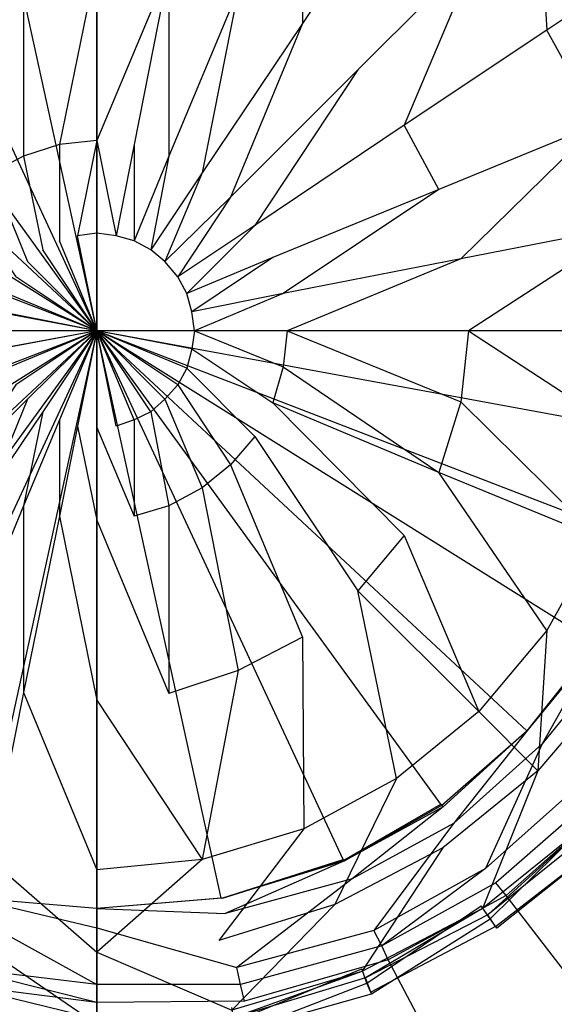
# Model space of a CAD drawing. Extents: x 0 to 1, y -1 to 0.
# Tile 8 of 16: x 0.494 to 0.5356, y -0.5524 to -0.4758. Entities that reach past the tile are written whole.
import ezdxf

# ---------------------------------------------------------------- set-up
doc = ezdxf.new("R2010")
doc.units = 0
doc.layers.add('L0_ABLAUF_INF_0___REPLACEMTFORE', color=7, linetype='CONTINUOUS')
doc.layers.add('L1_WANNE_0_N_6228J5____REPLACEM', color=7, linetype='CONTINUOUS')

msp = doc.modelspace()

# ---------------------------------------------------------------- linework, layer by layer
at = {"layer": 'L0_ABLAUF_INF_0___REPLACEMTFORE', "color": 8}
for points, invisible_edges in [([(0.515989, -0.47615, 0.027162), (0.516089, -0.46135, 0.026207), (0.510989, -0.47355, 0.027162), (0.515989, -0.47615, 0.027162)], 13), ([(0.516089, -0.46135, 0.026207), (0.515989, -0.47615, 0.027162), (0.523289, -0.46515, 0.026207), (0.516089, -0.46135, 0.026207)], 14), ([(0.523289, -0.46515, 0.026207), (0.515989, -0.47615, 0.027162), (0.520289, -0.47975, 0.027162), (0.523289, -0.46515, 0.026207)], 14), ([(0.52969, -0.47035, 0.026313), (0.523289, -0.46515, 0.026207), (0.520289, -0.47975, 0.027162), (0.52969, -0.47035, 0.026313)], 14), ([(0.53499, -0.47665, 0.026313), (0.53429, -0.46575, 0.025676), (0.52969, -0.47035, 0.026313), (0.53499, -0.47665, 0.026313)], 13), ([(0.53429, -0.46575, 0.025676), (0.53499, -0.47665, 0.026313), (0.54039, -0.47305, 0.025676), (0.53429, -0.46575, 0.025676)], 14), ([(0.523889, -0.48405, 0.027162), (0.52969, -0.47035, 0.026313), (0.520289, -0.47975, 0.027162), (0.523889, -0.48405, 0.027162)], 13), ([(0.52969, -0.47035, 0.026313), (0.523889, -0.48405, 0.027162), (0.53499, -0.47665, 0.026313), (0.52969, -0.47035, 0.026313)], 14), ([(0.497089, -0.48555, 0.027798), (0.499989, -0.47135, 0.027162), (0.494289, -0.47185, 0.027162), (0.497089, -0.48555, 0.027798)], 13), ([(0.499989, -0.47135, 0.027162), (0.497089, -0.48555, 0.027798), (0.499989, -0.48525, 0.027798), (0.499989, -0.47135, 0.027162)], 14), ([(0.499989, -0.48525, 0.027798), (0.505589, -0.47185, 0.027162), (0.499989, -0.47135, 0.027162), (0.499989, -0.48525, 0.027798)], 13), ([(0.494289, -0.48645, 0.027798), (0.494289, -0.47185, 0.027162), (0.488989, -0.47355, 0.027162), (0.494289, -0.48645, 0.027798)], 13), ([(0.494289, -0.47185, 0.027162), (0.494289, -0.48645, 0.027798), (0.497089, -0.48555, 0.027798), (0.494289, -0.47185, 0.027162)], 14), ([(0.505589, -0.47185, 0.027162), (0.499989, -0.48525, 0.027798), (0.502889, -0.48555, 0.027798), (0.505589, -0.47185, 0.027162)], 14), ([(0.505589, -0.48645, 0.027798), (0.505589, -0.47185, 0.027162), (0.502889, -0.48555, 0.027798), (0.505589, -0.48645, 0.027798)], 13), ([(0.505589, -0.47185, 0.027162), (0.505589, -0.48645, 0.027798), (0.510989, -0.47355, 0.027162), (0.505589, -0.47185, 0.027162)], 14), ([(0.53899, -0.48395, 0.026313), (0.54039, -0.47305, 0.025676), (0.53499, -0.47665, 0.026313), (0.53899, -0.48395, 0.026313)], 13), ([(0.488989, -0.47355, 0.027162), (0.491789, -0.48775, 0.027798), (0.494289, -0.48645, 0.027798), (0.488989, -0.47355, 0.027162)], 14), ([(0.508189, -0.48775, 0.027798), (0.510989, -0.47355, 0.027162), (0.505589, -0.48645, 0.027798), (0.508189, -0.48775, 0.027798)], 13), ([(0.510989, -0.47355, 0.027162), (0.508189, -0.48775, 0.027798), (0.515989, -0.47615, 0.027162), (0.510989, -0.47355, 0.027162)], 14), ([(0.510389, -0.48965, 0.027798), (0.515989, -0.47615, 0.027162), (0.508189, -0.48775, 0.027798), (0.510389, -0.48965, 0.027798)], 13), ([(0.515989, -0.47615, 0.027162), (0.510389, -0.48965, 0.027798), (0.520289, -0.47975, 0.027162), (0.515989, -0.47615, 0.027162)], 14), ([(0.53499, -0.47665, 0.026313), (0.523889, -0.48405, 0.027162), (0.52659, -0.48905, 0.027268), (0.53499, -0.47665, 0.026313)], 14), ([(0.53899, -0.48395, 0.026313), (0.53499, -0.47665, 0.026313), (0.52659, -0.48905, 0.027268), (0.53899, -0.48395, 0.026313)], 14), ([(0.512289, -0.49185, 0.027798), (0.520289, -0.47975, 0.027162), (0.510389, -0.48965, 0.027798), (0.512289, -0.49185, 0.027798)], 13), ([(0.520289, -0.47975, 0.027162), (0.512289, -0.49185, 0.027798), (0.523889, -0.48405, 0.027162), (0.520289, -0.47975, 0.027162)], 14), ([(0.523889, -0.48405, 0.027162), (0.512289, -0.49185, 0.027798), (0.513689, -0.49435, 0.027798), (0.523889, -0.48405, 0.027162)], 14), ([(0.52659, -0.48905, 0.027268), (0.523889, -0.48405, 0.027162), (0.513689, -0.49435, 0.027798), (0.52659, -0.48905, 0.027268)], 14), ([(0.52829, -0.49445, 0.027268), (0.53899, -0.48395, 0.026313), (0.52659, -0.48905, 0.027268), (0.52829, -0.49445, 0.027268)], 13), ([(0.53899, -0.48395, 0.026313), (0.52829, -0.49445, 0.027268), (0.54149, -0.49185, 0.026313), (0.53899, -0.48395, 0.026313)], 14), ([(0.498489, -0.49265, 0.028011), (0.499989, -0.48525, 0.027798), (0.497089, -0.48555, 0.027798), (0.498489, -0.49265, 0.028011)], 13), ([(0.499989, -0.48525, 0.027798), (0.498489, -0.49265, 0.028011), (0.499989, -0.49245, 0.028011), (0.499989, -0.48525, 0.027798)], 14), ([(0.501489, -0.49265, 0.028011), (0.499989, -0.48525, 0.027798), (0.499989, -0.49245, 0.028011), (0.501489, -0.49265, 0.028011)], 13), ([(0.499989, -0.48525, 0.027798), (0.501489, -0.49265, 0.028011), (0.502889, -0.48555, 0.027798), (0.499989, -0.48525, 0.027798)], 14), ([(0.497089, -0.49305, 0.028011), (0.497089, -0.48555, 0.027798), (0.494289, -0.48645, 0.027798), (0.497089, -0.49305, 0.028011)], 13), ([(0.497089, -0.48555, 0.027798), (0.497089, -0.49305, 0.028011), (0.498489, -0.49265, 0.028011), (0.497089, -0.48555, 0.027798)], 14), ([(0.502889, -0.49305, 0.028011), (0.502889, -0.48555, 0.027798), (0.501489, -0.49265, 0.028011), (0.502889, -0.49305, 0.028011)], 13), ([(0.502889, -0.48555, 0.027798), (0.502889, -0.49305, 0.028011), (0.505589, -0.48645, 0.027798), (0.502889, -0.48555, 0.027798)], 14), ([(0.495789, -0.49375, 0.028011), (0.494289, -0.48645, 0.027798), (0.491789, -0.48775, 0.027798), (0.495789, -0.49375, 0.028011)], 13), ([(0.494289, -0.48645, 0.027798), (0.495789, -0.49375, 0.028011), (0.497089, -0.49305, 0.028011), (0.494289, -0.48645, 0.027798)], 14), ([(0.504189, -0.49375, 0.028011), (0.505589, -0.48645, 0.027798), (0.502889, -0.49305, 0.028011), (0.504189, -0.49375, 0.028011)], 13), ([(0.505589, -0.48645, 0.027798), (0.504189, -0.49375, 0.028011), (0.508189, -0.48775, 0.027798), (0.505589, -0.48645, 0.027798)], 14), ([(0.494589, -0.49465, 0.028011), (0.491789, -0.48775, 0.027798), (0.489489, -0.48965, 0.027798), (0.494589, -0.49465, 0.028011)], 13), ([(0.491789, -0.48775, 0.027798), (0.494589, -0.49465, 0.028011), (0.495789, -0.49375, 0.028011), (0.491789, -0.48775, 0.027798)], 14), ([(0.505289, -0.49465, 0.028011), (0.508189, -0.48775, 0.027798), (0.504189, -0.49375, 0.028011), (0.505289, -0.49465, 0.028011)], 13), ([(0.508189, -0.48775, 0.027798), (0.505289, -0.49465, 0.028011), (0.510389, -0.48965, 0.027798), (0.508189, -0.48775, 0.027798)], 14), ([(0.514489, -0.49715, 0.027798), (0.52659, -0.48905, 0.027268), (0.513689, -0.49435, 0.027798), (0.514489, -0.49715, 0.027798)], 13), ([(0.52659, -0.48905, 0.027268), (0.514489, -0.49715, 0.027798), (0.52829, -0.49445, 0.027268), (0.52659, -0.48905, 0.027268)], 14), ([(0.489489, -0.48965, 0.027798), (0.493689, -0.49585, 0.028011), (0.494589, -0.49465, 0.028011), (0.489489, -0.48965, 0.027798)], 14), ([(0.506289, -0.49585, 0.028011), (0.510389, -0.48965, 0.027798), (0.505289, -0.49465, 0.028011), (0.506289, -0.49585, 0.028011)], 13), ([(0.510389, -0.48965, 0.027798), (0.506289, -0.49585, 0.028011), (0.512289, -0.49185, 0.027798), (0.510389, -0.48965, 0.027798)], 14), ([(0.506989, -0.49715, 0.028011), (0.512289, -0.49185, 0.027798), (0.506289, -0.49585, 0.028011), (0.506989, -0.49715, 0.028011)], 13), ([(0.512289, -0.49185, 0.027798), (0.506989, -0.49715, 0.028011), (0.513689, -0.49435, 0.027798), (0.512289, -0.49185, 0.027798)], 14), ([(0.52889, -0.50005, 0.027268), (0.54149, -0.49185, 0.026313), (0.52829, -0.49445, 0.027268), (0.52889, -0.50005, 0.027268)], 13), ([(0.54149, -0.49185, 0.026313), (0.52889, -0.50005, 0.027268), (0.54229, -0.50005, 0.026313), (0.54149, -0.49185, 0.026313)], 14), ([(0.499989, -0.50005, 0.028011), (0.498489, -0.49265, 0.028011), (0.497089, -0.49305, 0.028011), (0.499989, -0.50005, 0.028011)], 14), ([(0.499989, -0.49245, 0.028011), (0.498489, -0.49265, 0.028011), (0.499989, -0.50005, 0.028011), (0.499989, -0.49245, 0.028011)], 14), ([(0.501489, -0.49265, 0.028011), (0.499989, -0.49245, 0.028011), (0.499989, -0.50005, 0.028011), (0.501489, -0.49265, 0.028011)], 14), ([(0.502889, -0.49305, 0.028011), (0.501489, -0.49265, 0.028011), (0.499989, -0.50005, 0.028011), (0.502889, -0.49305, 0.028011)], 14), ([(0.499989, -0.50005, 0.028011), (0.495789, -0.49375, 0.028011), (0.494589, -0.49465, 0.028011), (0.499989, -0.50005, 0.028011)], 14), ([(0.499989, -0.50005, 0.028011), (0.497089, -0.49305, 0.028011), (0.495789, -0.49375, 0.028011), (0.499989, -0.50005, 0.028011)], 14), ([(0.504189, -0.49375, 0.028011), (0.502889, -0.49305, 0.028011), (0.499989, -0.50005, 0.028011), (0.504189, -0.49375, 0.028011)], 14), ([(0.505289, -0.49465, 0.028011), (0.504189, -0.49375, 0.028011), (0.499989, -0.50005, 0.028011), (0.505289, -0.49465, 0.028011)], 14), ([(0.507389, -0.49855, 0.028011), (0.513689, -0.49435, 0.027798), (0.506989, -0.49715, 0.028011), (0.507389, -0.49855, 0.028011)], 13), ([(0.513689, -0.49435, 0.027798), (0.507389, -0.49855, 0.028011), (0.514489, -0.49715, 0.027798), (0.513689, -0.49435, 0.027798)], 14), ([(0.514789, -0.50005, 0.027798), (0.52829, -0.49445, 0.027268), (0.514489, -0.49715, 0.027798), (0.514789, -0.50005, 0.027798)], 13), ([(0.52829, -0.49445, 0.027268), (0.514789, -0.50005, 0.027798), (0.52889, -0.50005, 0.027268), (0.52829, -0.49445, 0.027268)], 14), ([(0.499989, -0.50005, 0.028011), (0.494589, -0.49465, 0.028011), (0.493689, -0.49585, 0.028011), (0.499989, -0.50005, 0.028011)], 14), ([(0.506289, -0.49585, 0.028011), (0.505289, -0.49465, 0.028011), (0.499989, -0.50005, 0.028011), (0.506289, -0.49585, 0.028011)], 14), ([(0.499989, -0.50005, 0.028011), (0.493689, -0.49585, 0.028011), (0.492989, -0.49715, 0.028011), (0.499989, -0.50005, 0.028011)], 14), ([(0.506989, -0.49715, 0.028011), (0.506289, -0.49585, 0.028011), (0.499989, -0.50005, 0.028011), (0.506989, -0.49715, 0.028011)], 14), ([(0.499989, -0.50005, 0.028011), (0.492989, -0.49715, 0.028011), (0.492489, -0.49855, 0.028011), (0.499989, -0.50005, 0.028011)], 14), ([(0.507389, -0.49855, 0.028011), (0.506989, -0.49715, 0.028011), (0.499989, -0.50005, 0.028011), (0.507389, -0.49855, 0.028011)], 14), ([(0.507589, -0.50005, 0.028011), (0.514489, -0.49715, 0.027798), (0.507389, -0.49855, 0.028011), (0.507589, -0.50005, 0.028011)], 13), ([(0.514489, -0.49715, 0.027798), (0.507589, -0.50005, 0.028011), (0.514789, -0.50005, 0.027798), (0.514489, -0.49715, 0.027798)], 14), ([(0.499989, -0.50005, 0.028011), (0.492489, -0.49855, 0.028011), (0.492389, -0.50005, 0.028011), (0.499989, -0.50005, 0.028011)], 14), ([(0.507589, -0.50005, 0.028011), (0.507389, -0.49855, 0.028011), (0.499989, -0.50005, 0.028011), (0.507589, -0.50005, 0.028011)], 14), ([(0.499989, -0.50005, 0.028011), (0.492389, -0.50005, 0.028011), (0.492489, -0.50145, 0.028011), (0.499989, -0.50005, 0.028011)], 14), ([(0.499989, -0.50005, 0.028011), (0.492489, -0.50145, 0.028011), (0.492989, -0.50295, 0.028011), (0.499989, -0.50005, 0.028011)], 14), ([(0.499989, -0.50005, 0.028011), (0.492989, -0.50295, 0.028011), (0.493689, -0.50425, 0.028011), (0.499989, -0.50005, 0.028011)], 14), ([(0.499989, -0.50005, 0.028011), (0.493689, -0.50425, 0.028011), (0.494589, -0.50535, 0.028011), (0.499989, -0.50005, 0.028011)], 14), ([(0.499989, -0.50005, 0.028011), (0.494589, -0.50535, 0.028011), (0.495789, -0.50635, 0.028011), (0.499989, -0.50005, 0.028011)], 14), ([(0.499989, -0.50005, 0.028011), (0.495789, -0.50635, 0.028011), (0.497089, -0.50695, 0.028011), (0.499989, -0.50005, 0.028011)], 14), ([(0.499989, -0.50005, 0.028011), (0.497089, -0.50695, 0.028011), (0.498489, -0.50745, 0.028011), (0.499989, -0.50005, 0.028011)], 14), ([(0.499989, -0.50005, 0.028011), (0.498489, -0.50745, 0.028011), (0.499989, -0.50755, 0.028011), (0.499989, -0.50005, 0.028011)], 14), ([(0.507589, -0.50005, 0.028011), (0.499989, -0.50005, 0.028011), (0.507389, -0.50145, 0.028011), (0.507589, -0.50005, 0.028011)], 14), ([(0.507389, -0.50145, 0.028011), (0.499989, -0.50005, 0.028011), (0.506989, -0.50295, 0.028011), (0.507389, -0.50145, 0.028011)], 14), ([(0.506989, -0.50295, 0.028011), (0.499989, -0.50005, 0.028011), (0.506289, -0.50425, 0.028011), (0.506989, -0.50295, 0.028011)], 14), ([(0.506289, -0.50425, 0.028011), (0.499989, -0.50005, 0.028011), (0.505289, -0.50535, 0.028011), (0.506289, -0.50425, 0.028011)], 14), ([(0.505289, -0.50535, 0.028011), (0.499989, -0.50005, 0.028011), (0.504189, -0.50635, 0.028011), (0.505289, -0.50535, 0.028011)], 14), ([(0.504189, -0.50635, 0.028011), (0.499989, -0.50005, 0.028011), (0.502889, -0.50695, 0.028011), (0.504189, -0.50635, 0.028011)], 14), ([(0.502889, -0.50695, 0.028011), (0.499989, -0.50005, 0.028011), (0.501489, -0.50745, 0.028011), (0.502889, -0.50695, 0.028011)], 14), ([(0.501489, -0.50745, 0.028011), (0.499989, -0.50005, 0.028011), (0.499989, -0.50755, 0.028011), (0.501489, -0.50745, 0.028011)], 14), ([(0.514489, -0.50285, 0.027798), (0.507589, -0.50005, 0.028011), (0.507389, -0.50145, 0.028011), (0.514489, -0.50285, 0.027798)], 13), ([(0.507589, -0.50005, 0.028011), (0.514489, -0.50285, 0.027798), (0.514789, -0.50005, 0.027798), (0.507589, -0.50005, 0.028011)], 14), ([(0.52829, -0.50555, 0.027268), (0.514789, -0.50005, 0.027798), (0.514489, -0.50285, 0.027798), (0.52829, -0.50555, 0.027268)], 13), ([(0.514789, -0.50005, 0.027798), (0.52829, -0.50555, 0.027268), (0.52889, -0.50005, 0.027268), (0.514789, -0.50005, 0.027798)], 14), ([(0.54149, -0.50825, 0.026313), (0.52889, -0.50005, 0.027268), (0.52829, -0.50555, 0.027268), (0.54149, -0.50825, 0.026313)], 13), ([(0.52889, -0.50005, 0.027268), (0.54149, -0.50825, 0.026313), (0.54229, -0.50005, 0.026313), (0.52889, -0.50005, 0.027268)], 14), ([(0.513689, -0.50565, 0.027798), (0.507389, -0.50145, 0.028011), (0.506989, -0.50295, 0.028011), (0.513689, -0.50565, 0.027798)], 13), ([(0.507389, -0.50145, 0.028011), (0.513689, -0.50565, 0.027798), (0.514489, -0.50285, 0.027798), (0.507389, -0.50145, 0.028011)], 14), ([(0.512289, -0.50825, 0.027798), (0.506989, -0.50295, 0.028011), (0.506289, -0.50425, 0.028011), (0.512289, -0.50825, 0.027798)], 13), ([(0.506989, -0.50295, 0.028011), (0.512289, -0.50825, 0.027798), (0.513689, -0.50565, 0.027798), (0.506989, -0.50295, 0.028011)], 14), ([(0.52659, -0.51105, 0.027268), (0.514489, -0.50285, 0.027798), (0.513689, -0.50565, 0.027798), (0.52659, -0.51105, 0.027268)], 13), ([(0.514489, -0.50285, 0.027798), (0.52659, -0.51105, 0.027268), (0.52829, -0.50555, 0.027268), (0.514489, -0.50285, 0.027798)], 14), ([(0.493689, -0.50425, 0.028011), (0.489489, -0.51045, 0.027798), (0.494589, -0.50535, 0.028011), (0.493689, -0.50425, 0.028011)], 14), ([(0.510389, -0.51045, 0.027798), (0.506289, -0.50425, 0.028011), (0.505289, -0.50535, 0.028011), (0.510389, -0.51045, 0.027798)], 13), ([(0.506289, -0.50425, 0.028011), (0.510389, -0.51045, 0.027798), (0.512289, -0.50825, 0.027798), (0.506289, -0.50425, 0.028011)], 14), ([(0.491789, -0.51225, 0.027798), (0.494589, -0.50535, 0.028011), (0.489489, -0.51045, 0.027798), (0.491789, -0.51225, 0.027798)], 13), ([(0.494589, -0.50535, 0.028011), (0.491789, -0.51225, 0.027798), (0.495789, -0.50635, 0.028011), (0.494589, -0.50535, 0.028011)], 14), ([(0.508189, -0.51225, 0.027798), (0.505289, -0.50535, 0.028011), (0.504189, -0.50635, 0.028011), (0.508189, -0.51225, 0.027798)], 13), ([(0.505289, -0.50535, 0.028011), (0.508189, -0.51225, 0.027798), (0.510389, -0.51045, 0.027798), (0.505289, -0.50535, 0.028011)], 14), ([(0.523889, -0.51595, 0.027162), (0.513689, -0.50565, 0.027798), (0.512289, -0.50825, 0.027798), (0.523889, -0.51595, 0.027162)], 14), ([(0.52659, -0.51105, 0.027268), (0.513689, -0.50565, 0.027798), (0.523889, -0.51595, 0.027162), (0.52659, -0.51105, 0.027268)], 14), ([(0.53899, -0.51615, 0.026313), (0.52829, -0.50555, 0.027268), (0.52659, -0.51105, 0.027268), (0.53899, -0.51615, 0.026313)], 13), ([(0.52829, -0.50555, 0.027268), (0.53899, -0.51615, 0.026313), (0.54149, -0.50825, 0.026313), (0.52829, -0.50555, 0.027268)], 14), ([(0.494289, -0.51365, 0.027798), (0.495789, -0.50635, 0.028011), (0.491789, -0.51225, 0.027798), (0.494289, -0.51365, 0.027798)], 13), ([(0.495789, -0.50635, 0.028011), (0.494289, -0.51365, 0.027798), (0.497089, -0.50695, 0.028011), (0.495789, -0.50635, 0.028011)], 14), ([(0.505589, -0.51365, 0.027798), (0.504189, -0.50635, 0.028011), (0.502889, -0.50695, 0.028011), (0.505589, -0.51365, 0.027798)], 13), ([(0.504189, -0.50635, 0.028011), (0.505589, -0.51365, 0.027798), (0.508189, -0.51225, 0.027798), (0.504189, -0.50635, 0.028011)], 14), ([(0.497089, -0.51445, 0.027798), (0.497089, -0.50695, 0.028011), (0.494289, -0.51365, 0.027798), (0.497089, -0.51445, 0.027798)], 13), ([(0.497089, -0.50695, 0.028011), (0.497089, -0.51445, 0.027798), (0.498489, -0.50745, 0.028011), (0.497089, -0.50695, 0.028011)], 14), ([(0.499989, -0.51475, 0.027798), (0.498489, -0.50745, 0.028011), (0.497089, -0.51445, 0.027798), (0.499989, -0.51475, 0.027798)], 13), ([(0.498489, -0.50745, 0.028011), (0.499989, -0.51475, 0.027798), (0.499989, -0.50755, 0.028011), (0.498489, -0.50745, 0.028011)], 14), ([(0.499989, -0.50755, 0.028011), (0.502889, -0.51445, 0.027798), (0.501489, -0.50745, 0.028011), (0.499989, -0.50755, 0.028011)], 14), ([(0.502889, -0.51445, 0.027798), (0.499989, -0.50755, 0.028011), (0.499989, -0.51475, 0.027798), (0.502889, -0.51445, 0.027798)], 13), ([(0.502889, -0.51445, 0.027798), (0.502889, -0.50695, 0.028011), (0.501489, -0.50745, 0.028011), (0.502889, -0.51445, 0.027798)], 13), ([(0.502889, -0.50695, 0.028011), (0.502889, -0.51445, 0.027798), (0.505589, -0.51365, 0.027798), (0.502889, -0.50695, 0.028011)], 14), ([(0.520289, -0.52025, 0.027162), (0.512289, -0.50825, 0.027798), (0.510389, -0.51045, 0.027798), (0.520289, -0.52025, 0.027162)], 13), ([(0.512289, -0.50825, 0.027798), (0.520289, -0.52025, 0.027162), (0.523889, -0.51595, 0.027162), (0.512289, -0.50825, 0.027798)], 14), ([(0.515989, -0.52385, 0.027162), (0.510389, -0.51045, 0.027798), (0.508189, -0.51225, 0.027798), (0.515989, -0.52385, 0.027162)], 13), ([(0.510389, -0.51045, 0.027798), (0.515989, -0.52385, 0.027162), (0.520289, -0.52025, 0.027162), (0.510389, -0.51045, 0.027798)], 14), ([(0.53499, -0.52335, 0.026313), (0.52659, -0.51105, 0.027268), (0.523889, -0.51595, 0.027162), (0.53499, -0.52335, 0.026313)], 14), ([(0.53899, -0.51615, 0.026313), (0.52659, -0.51105, 0.027268), (0.53499, -0.52335, 0.026313), (0.53899, -0.51615, 0.026313)], 14), ([(0.491789, -0.51225, 0.027798), (0.488989, -0.52645, 0.027162), (0.494289, -0.51365, 0.027798), (0.491789, -0.51225, 0.027798)], 14), ([(0.510989, -0.52645, 0.027162), (0.508189, -0.51225, 0.027798), (0.505589, -0.51365, 0.027798), (0.510989, -0.52645, 0.027162)], 13), ([(0.508189, -0.51225, 0.027798), (0.510989, -0.52645, 0.027162), (0.515989, -0.52385, 0.027162), (0.508189, -0.51225, 0.027798)], 14), ([(0.494289, -0.52815, 0.027162), (0.494289, -0.51365, 0.027798), (0.488989, -0.52645, 0.027162), (0.494289, -0.52815, 0.027162)], 13), ([(0.494289, -0.51365, 0.027798), (0.494289, -0.52815, 0.027162), (0.497089, -0.51445, 0.027798), (0.494289, -0.51365, 0.027798)], 14), ([(0.505589, -0.52825, 0.027162), (0.505589, -0.51365, 0.027798), (0.502889, -0.51445, 0.027798), (0.505589, -0.52825, 0.027162)], 13), ([(0.505589, -0.51365, 0.027798), (0.505589, -0.52825, 0.027162), (0.510989, -0.52645, 0.027162), (0.505589, -0.51365, 0.027798)], 14), ([(0.499989, -0.52875, 0.027162), (0.497089, -0.51445, 0.027798), (0.494289, -0.52815, 0.027162), (0.499989, -0.52875, 0.027162)], 13), ([(0.497089, -0.51445, 0.027798), (0.499989, -0.52875, 0.027162), (0.499989, -0.51475, 0.027798), (0.497089, -0.51445, 0.027798)], 14), ([(0.499989, -0.51475, 0.027798), (0.505589, -0.52825, 0.027162), (0.502889, -0.51445, 0.027798), (0.499989, -0.51475, 0.027798)], 14), ([(0.505589, -0.52825, 0.027162), (0.499989, -0.51475, 0.027798), (0.499989, -0.52875, 0.027162), (0.505589, -0.52825, 0.027162)], 13), ([(0.52969, -0.52965, 0.026313), (0.523889, -0.51595, 0.027162), (0.520289, -0.52025, 0.027162), (0.52969, -0.52965, 0.026313)], 13), ([(0.523889, -0.51595, 0.027162), (0.52969, -0.52965, 0.026313), (0.53499, -0.52335, 0.026313), (0.523889, -0.51595, 0.027162)], 14), ([(0.54049, -0.52695, 0.025676), (0.53899, -0.51615, 0.026313), (0.53499, -0.52335, 0.026313), (0.54049, -0.52695, 0.025676)], 13), ([(0.523289, -0.53485, 0.026207), (0.520289, -0.52025, 0.027162), (0.515989, -0.52385, 0.027162), (0.523289, -0.53485, 0.026207)], 14), ([(0.52969, -0.52965, 0.026313), (0.520289, -0.52025, 0.027162), (0.523289, -0.53485, 0.026207), (0.52969, -0.52965, 0.026313)], 14), ([(0.53429, -0.53425, 0.025676), (0.53499, -0.52335, 0.026313), (0.52969, -0.52965, 0.026313), (0.53429, -0.53425, 0.025676)], 13), ([(0.53499, -0.52335, 0.026313), (0.53429, -0.53425, 0.025676), (0.54049, -0.52695, 0.025676), (0.53499, -0.52335, 0.026313)], 14), ([(0.516089, -0.53875, 0.026207), (0.515989, -0.52385, 0.027162), (0.510989, -0.52645, 0.027162), (0.516089, -0.53875, 0.026207)], 13), ([(0.515989, -0.52385, 0.027162), (0.516089, -0.53875, 0.026207), (0.523289, -0.53485, 0.026207), (0.515989, -0.52385, 0.027162)], 14), ([(0.488989, -0.52645, 0.027162), (0.491689, -0.54115, 0.026207), (0.494289, -0.52815, 0.027162), (0.488989, -0.52645, 0.027162)], 14), ([(0.508189, -0.54115, 0.026207), (0.510989, -0.52645, 0.027162), (0.505589, -0.52825, 0.027162), (0.508189, -0.54115, 0.026207)], 13), ([(0.510989, -0.52645, 0.027162), (0.508189, -0.54115, 0.026207), (0.516089, -0.53875, 0.026207), (0.510989, -0.52645, 0.027162)], 14), ([(0.53829, -0.53825, 0.025146), (0.54049, -0.52695, 0.025676), (0.53429, -0.53425, 0.025676), (0.53829, -0.53825, 0.025146)], 13), ([(0.499989, -0.54195, 0.026207), (0.494289, -0.52815, 0.027162), (0.491689, -0.54115, 0.026207), (0.499989, -0.54195, 0.026207)], 13), ([(0.494289, -0.52815, 0.027162), (0.499989, -0.54195, 0.026207), (0.499989, -0.52875, 0.027162), (0.494289, -0.52815, 0.027162)], 14), ([(0.499989, -0.52875, 0.027162), (0.508189, -0.54115, 0.026207), (0.505589, -0.52825, 0.027162), (0.499989, -0.52875, 0.027162)], 14), ([(0.508189, -0.54115, 0.026207), (0.499989, -0.52875, 0.027162), (0.499989, -0.54195, 0.026207), (0.508189, -0.54115, 0.026207)], 13), ([(0.52969, -0.52965, 0.026313), (0.523289, -0.53485, 0.026207), (0.52689, -0.54025, 0.025676), (0.52969, -0.52965, 0.026313)], 14), ([(0.53429, -0.53425, 0.025676), (0.52969, -0.52965, 0.026313), (0.52689, -0.54025, 0.025676), (0.53429, -0.53425, 0.025676)], 14), ([(0.52999, -0.54495, 0.025146), (0.53429, -0.53425, 0.025676), (0.52689, -0.54025, 0.025676), (0.52999, -0.54495, 0.025146)], 13), ([(0.53429, -0.53425, 0.025676), (0.52999, -0.54495, 0.025146), (0.53829, -0.53825, 0.025146), (0.53429, -0.53425, 0.025676)], 14), ([(0.518489, -0.54465, 0.025676), (0.523289, -0.53485, 0.026207), (0.516089, -0.53875, 0.026207), (0.518489, -0.54465, 0.025676)], 13), ([(0.523289, -0.53485, 0.026207), (0.518489, -0.54465, 0.025676), (0.52689, -0.54025, 0.025676), (0.523289, -0.53485, 0.026207)], 14), ([(0.509489, -0.54745, 0.025676), (0.516089, -0.53875, 0.026207), (0.508189, -0.54115, 0.026207), (0.509489, -0.54745, 0.025676)], 13), ([(0.516089, -0.53875, 0.026207), (0.509489, -0.54745, 0.025676), (0.518489, -0.54465, 0.025676), (0.516089, -0.53875, 0.026207)], 14), ([(0.53819, -0.53825, 0.021963), (0.53059, -0.54575, 0.021751), (0.52989, -0.54475, 0.021963), (0.53819, -0.53825, 0.021963)], 13), ([(0.53039, -0.54545, 0.02504), (0.53829, -0.53825, 0.025146), (0.52999, -0.54495, 0.025146), (0.53039, -0.54545, 0.02504)], 13), ([(0.53829, -0.53825, 0.025146), (0.53039, -0.54545, 0.02504), (0.53869, -0.53875, 0.02504), (0.53829, -0.53825, 0.025146)], 14), ([(0.53869, -0.53875, 0.02504), (0.53039, -0.54545, 0.02504), (0.53099, -0.54635, 0.024191), (0.53869, -0.53875, 0.02504)], 14), ([(0.53059, -0.54575, 0.021751), (0.53819, -0.53825, 0.021963), (0.53899, -0.53905, 0.021751), (0.53059, -0.54575, 0.021751)], 14), ([(0.53949, -0.53955, 0.024297), (0.53869, -0.53875, 0.02504), (0.53099, -0.54635, 0.024191), (0.53949, -0.53955, 0.024297)], 14), ([(0.531088, -0.546495, 0.02297), (0.53059, -0.54575, 0.021751), (0.53899, -0.53905, 0.021751), (0.531088, -0.546495, 0.02297)], 14), ([(0.53099, -0.54635, 0.024191), (0.53962, -0.53968, 0.023024), (0.53949, -0.53955, 0.024297), (0.53099, -0.54635, 0.024191)], 14), ([(0.53962, -0.53968, 0.023024), (0.53099, -0.54635, 0.024191), (0.531088, -0.546495, 0.02297), (0.53962, -0.53968, 0.023024)], 13), ([(0.53962, -0.53968, 0.023024), (0.531088, -0.546495, 0.02297), (0.53899, -0.53905, 0.021751), (0.53962, -0.53968, 0.023024)], 14), ([(0.520589, -0.54985, 0.025146), (0.52689, -0.54025, 0.025676), (0.518489, -0.54465, 0.025676), (0.520589, -0.54985, 0.025146)], 13), ([(0.52689, -0.54025, 0.025676), (0.520589, -0.54985, 0.025146), (0.52999, -0.54495, 0.025146), (0.52689, -0.54025, 0.025676)], 14), ([(0.499989, -0.54835, 0.025676), (0.491689, -0.54115, 0.026207), (0.490489, -0.54745, 0.025676), (0.499989, -0.54835, 0.025676)], 13), ([(0.491689, -0.54115, 0.026207), (0.499989, -0.54835, 0.025676), (0.499989, -0.54195, 0.026207), (0.491689, -0.54115, 0.026207)], 14), ([(0.499989, -0.54835, 0.025676), (0.508189, -0.54115, 0.026207), (0.499989, -0.54195, 0.026207), (0.499989, -0.54835, 0.025676)], 13), ([(0.508189, -0.54115, 0.026207), (0.499989, -0.54835, 0.025676), (0.509489, -0.54745, 0.025676), (0.508189, -0.54115, 0.026207)], 14), ([(0.510489, -0.55285, 0.025146), (0.518489, -0.54465, 0.025676), (0.509489, -0.54745, 0.025676), (0.510489, -0.55285, 0.025146)], 13), ([(0.518489, -0.54465, 0.025676), (0.510489, -0.55285, 0.025146), (0.520589, -0.54985, 0.025146), (0.518489, -0.54465, 0.025676)], 14), ([(0.52989, -0.54475, 0.021963), (0.520989, -0.55075, 0.021751), (0.520589, -0.54965, 0.021963), (0.52989, -0.54475, 0.021963)], 13), ([(0.520889, -0.55035, 0.02504), (0.52999, -0.54495, 0.025146), (0.520589, -0.54985, 0.025146), (0.520889, -0.55035, 0.02504)], 13), ([(0.52999, -0.54495, 0.025146), (0.520889, -0.55035, 0.02504), (0.53039, -0.54545, 0.02504), (0.52999, -0.54495, 0.025146)], 14), ([(0.520989, -0.55075, 0.021751), (0.52989, -0.54475, 0.021963), (0.53059, -0.54575, 0.021751), (0.520989, -0.55075, 0.021751)], 14), ([(0.53039, -0.54545, 0.02504), (0.520889, -0.55035, 0.02504), (0.521289, -0.55145, 0.024191), (0.53039, -0.54545, 0.02504)], 14), ([(0.53059, -0.54575, 0.021751), (0.521344, -0.551594, 0.02297), (0.520989, -0.55075, 0.021751), (0.53059, -0.54575, 0.021751)], 13), ([(0.53099, -0.54635, 0.024191), (0.53039, -0.54545, 0.02504), (0.521289, -0.55145, 0.024191), (0.53099, -0.54635, 0.024191)], 14), ([(0.521344, -0.551594, 0.02297), (0.53059, -0.54575, 0.021751), (0.531088, -0.546495, 0.02297), (0.521344, -0.551594, 0.02297)], 14), ([(0.53099, -0.54635, 0.024191), (0.521289, -0.55145, 0.024191), (0.531088, -0.546495, 0.02297), (0.53099, -0.54635, 0.024191)], 14), ([(0.521289, -0.55145, 0.024191), (0.521344, -0.551594, 0.02297), (0.531088, -0.546495, 0.02297), (0.521289, -0.55145, 0.024191)], 14), ([(0.499989, -0.55395, 0.025146), (0.490489, -0.54745, 0.025676), (0.489389, -0.55285, 0.025146), (0.499989, -0.55395, 0.025146)], 13), ([(0.490489, -0.54745, 0.025676), (0.499989, -0.55395, 0.025146), (0.499989, -0.54835, 0.025676), (0.490489, -0.54745, 0.025676)], 14), ([(0.499989, -0.54835, 0.025676), (0.510489, -0.55285, 0.025146), (0.509489, -0.54745, 0.025676), (0.499989, -0.54835, 0.025676)], 14), ([(0.510489, -0.55285, 0.025146), (0.499989, -0.54835, 0.025676), (0.499989, -0.55395, 0.025146), (0.510489, -0.55285, 0.025146)], 13), ([(0.520589, -0.54965, 0.021963), (0.510689, -0.55375, 0.021751), (0.510489, -0.55265, 0.021963), (0.520589, -0.54965, 0.021963)], 13), ([(0.510689, -0.55375, 0.021751), (0.520589, -0.54965, 0.021963), (0.520989, -0.55075, 0.021751), (0.510689, -0.55375, 0.021751)], 14), ([(0.510589, -0.55345, 0.02504), (0.520589, -0.54985, 0.025146), (0.510489, -0.55285, 0.025146), (0.510589, -0.55345, 0.02504)], 13), ([(0.520589, -0.54985, 0.025146), (0.510589, -0.55345, 0.02504), (0.520889, -0.55035, 0.02504), (0.520589, -0.54985, 0.025146)], 14), ([(0.520889, -0.55035, 0.02504), (0.510589, -0.55345, 0.02504), (0.510789, -0.55455, 0.024191), (0.520889, -0.55035, 0.02504)], 14), ([(0.521289, -0.55145, 0.024191), (0.520889, -0.55035, 0.02504), (0.510789, -0.55455, 0.024191), (0.521289, -0.55145, 0.024191)], 14), ([(0.520989, -0.55075, 0.021751), (0.510843, -0.554674, 0.02297), (0.510689, -0.55375, 0.021751), (0.520989, -0.55075, 0.021751)], 13), ([(0.510843, -0.554674, 0.02297), (0.520989, -0.55075, 0.021751), (0.521344, -0.551594, 0.02297), (0.510843, -0.554674, 0.02297)], 14), ([(0.510789, -0.55455, 0.024191), (0.521344, -0.551594, 0.02297), (0.521289, -0.55145, 0.024191), (0.510789, -0.55455, 0.024191)], 14), ([(0.521344, -0.551594, 0.02297), (0.510789, -0.55455, 0.024191), (0.510843, -0.554674, 0.02297), (0.521344, -0.551594, 0.02297)], 13)]:
    msp.add_3dface(points, dxfattribs=dict(at, invisible_edges=invisible_edges))
at = {"layer": 'L1_WANNE_0_N_6228J5____REPLACEM', "color": 8}
for points, invisible_edges in [([(0.382167, -0.676368), (0.382159, -0.323679), (0.5, -0.287934), (0.382167, -0.676368)], 9), ([(0.382167, -0.676368), (0.5, -0.287934), (0.5, -0.712109), (0.382167, -0.676368)], 8), ([(0.617841, -0.323679), (0.5, -0.712109), (0.5, -0.287934), (0.617841, -0.323679)], 13), ([(0.5, -0.712109), (0.617841, -0.323679), (0.617833, -0.676368), (0.5, -0.712109)], 10), ([(0.5, -0.455146, 0.005836), (0.49033, -0.455946, 0.005836), (0.5, -0.500031, 0.005836), (0.5, -0.455146, 0.005836)], 14), ([(0.50967, -0.455946, 0.005836), (0.5, -0.455146, 0.005836), (0.5, -0.500031, 0.005836), (0.50967, -0.455946, 0.005836)], 14), ([(0.5, -0.500031, 0.005836), (0.49033, -0.455946, 0.005836), (0.480849, -0.458846, 0.005836), (0.5, -0.500031, 0.005836)], 14), ([(0.519151, -0.458846, 0.005836), (0.50967, -0.455946, 0.005836), (0.5, -0.500031, 0.005836), (0.519151, -0.458846, 0.005836)], 14), ([(0.5, -0.500031, 0.005836), (0.480849, -0.458846, 0.005836), (0.473264, -0.463146, 0.005836), (0.5, -0.500031, 0.005836)], 14), ([(0.526736, -0.463146, 0.005836), (0.519151, -0.458846, 0.005836), (0.5, -0.500031, 0.005836), (0.526736, -0.463146, 0.005836)], 14), ([(0.5, -0.500031, 0.005836), (0.473264, -0.463146, 0.005836), (0.466577, -0.468947, 0.005836), (0.5, -0.500031, 0.005836)], 14), ([(0.533423, -0.468947, 0.005836), (0.526736, -0.463146, 0.005836), (0.5, -0.500031, 0.005836), (0.533423, -0.468947, 0.005836)], 14), ([(0.5, -0.500031, 0.005836), (0.466577, -0.468947, 0.005836), (0.461188, -0.475748, 0.005836), (0.5, -0.500031, 0.005836)], 14), ([(0.538812, -0.475748, 0.005836), (0.533423, -0.468947, 0.005836), (0.5, -0.500031, 0.005836), (0.538812, -0.475748, 0.005836)], 14), ([(0.5, -0.500031, 0.005836), (0.461188, -0.475748, 0.005836), (0.457196, -0.483548, 0.005836), (0.5, -0.500031, 0.005836)], 14), ([(0.542804, -0.483548, 0.005836), (0.538812, -0.475748, 0.005836), (0.5, -0.500031, 0.005836), (0.542804, -0.483548, 0.005836)], 14), ([(0.5, -0.500031, 0.005836), (0.457196, -0.483548, 0.005836), (0.4548, -0.491649, 0.005836), (0.5, -0.500031, 0.005836)], 14), ([(0.5452, -0.491649, 0.005836), (0.542804, -0.483548, 0.005836), (0.5, -0.500031, 0.005836), (0.5452, -0.491649, 0.005836)], 14), ([(0.5, -0.500031, 0.005836), (0.4548, -0.491649, 0.005836), (0.454102, -0.50005, 0.005836), (0.5, -0.500031, 0.005836)], 14), ([(0.545898, -0.50005, 0.005836), (0.5452, -0.491649, 0.005836), (0.5, -0.500031, 0.005836), (0.545898, -0.50005, 0.005836)], 14), ([(0.5, -0.500031, 0.005836), (0.454102, -0.50005, 0.005836), (0.4548, -0.508351, 0.005836), (0.5, -0.500031, 0.005836)], 14), ([(0.5, -0.500031, 0.005836), (0.4548, -0.508351, 0.005836), (0.457196, -0.516552, 0.005836), (0.5, -0.500031, 0.005836)], 14), ([(0.5, -0.500031, 0.005836), (0.457196, -0.516552, 0.005836), (0.461188, -0.524352, 0.005836), (0.5, -0.500031, 0.005836)], 14), ([(0.5, -0.500031, 0.005836), (0.461188, -0.524352, 0.005836), (0.466577, -0.531153, 0.005836), (0.5, -0.500031, 0.005836)], 14), ([(0.5, -0.500031, 0.005836), (0.466577, -0.531153, 0.005836), (0.473264, -0.536854, 0.005836), (0.5, -0.500031, 0.005836)], 14), ([(0.5, -0.500031, 0.005836), (0.473264, -0.536854, 0.005836), (0.480849, -0.541154, 0.005836), (0.5, -0.500031, 0.005836)], 14), ([(0.5, -0.500031, 0.005836), (0.480849, -0.541154, 0.005836), (0.49033, -0.544154, 0.005836), (0.5, -0.500031, 0.005836)], 14), ([(0.5, -0.500031, 0.005836), (0.49033, -0.544154, 0.005836), (0.5, -0.544954, 0.005836), (0.5, -0.500031, 0.005836)], 14), ([(0.50967, -0.544154, 0.005836), (0.5, -0.500031, 0.005836), (0.5, -0.544954, 0.005836), (0.50967, -0.544154, 0.005836)], 14), ([(0.538812, -0.524352, 0.005836), (0.5, -0.500031, 0.005836), (0.533423, -0.531153, 0.005836), (0.538812, -0.524352, 0.005836)], 14), ([(0.5452, -0.508351, 0.005836), (0.5, -0.500031, 0.005836), (0.542804, -0.516552, 0.005836), (0.5452, -0.508351, 0.005836)], 14), ([(0.542804, -0.516552, 0.005836), (0.5, -0.500031, 0.005836), (0.538812, -0.524352, 0.005836), (0.542804, -0.516552, 0.005836)], 14), ([(0.533423, -0.531153, 0.005836), (0.5, -0.500031, 0.005836), (0.526736, -0.536854, 0.005836), (0.533423, -0.531153, 0.005836)], 14), ([(0.526736, -0.536854, 0.005836), (0.5, -0.500031, 0.005836), (0.519151, -0.541154, 0.005836), (0.526736, -0.536854, 0.005836)], 14), ([(0.519151, -0.541154, 0.005836), (0.5, -0.500031, 0.005836), (0.50967, -0.544154, 0.005836), (0.519151, -0.541154, 0.005836)], 14), ([(0.545898, -0.50005, 0.005836), (0.5, -0.500031, 0.005836), (0.5452, -0.508351, 0.005836), (0.545898, -0.50005, 0.005836)], 14), ([(0.538812, -0.524352, 0.005836), (0.533423, -0.531153, 0.005836), (0.53346, -0.531116, 0.006434), (0.538812, -0.524352, 0.005836)], 14), ([(0.538812, -0.524352, 0.005836), (0.53346, -0.531116, 0.006434), (0.538887, -0.524352, 0.006434), (0.538812, -0.524352, 0.005836)], 14), ([(0.538887, -0.524352, 0.006434), (0.53346, -0.531116, 0.006434), (0.533523, -0.531053, 0.007427), (0.538887, -0.524352, 0.006434)], 14), ([(0.53462, -0.532153, 0.007427), (0.539012, -0.524352, 0.007427), (0.533523, -0.531053, 0.007427), (0.53462, -0.532153, 0.007427)], 13), ([(0.538887, -0.524352, 0.006434), (0.533523, -0.531053, 0.007427), (0.539012, -0.524352, 0.007427), (0.538887, -0.524352, 0.006434)], 14), ([(0.539012, -0.524352, 0.007427), (0.53462, -0.532153, 0.007427), (0.540309, -0.525153, 0.007427), (0.539012, -0.524352, 0.007427)], 14), ([(0.537714, -0.535154, 0.007427), (0.540309, -0.525153, 0.007427), (0.53462, -0.532153, 0.007427), (0.537714, -0.535154, 0.007427)], 13), ([(0.526811, -0.536929, 0.006434), (0.533423, -0.531153, 0.005836), (0.526736, -0.536854, 0.005836), (0.526811, -0.536929, 0.006434)], 14), ([(0.526936, -0.537054, 0.007427), (0.53346, -0.531116, 0.006434), (0.526811, -0.536929, 0.006434), (0.526936, -0.537054, 0.007427)], 14), ([(0.53346, -0.531116, 0.006434), (0.533423, -0.531153, 0.005836), (0.526811, -0.536929, 0.006434), (0.53346, -0.531116, 0.006434)], 14), ([(0.533523, -0.531053, 0.007427), (0.53346, -0.531116, 0.006434), (0.526936, -0.537054, 0.007427), (0.533523, -0.531053, 0.007427)], 14), ([(0.527734, -0.538354, 0.007427), (0.533523, -0.531053, 0.007427), (0.526936, -0.537054, 0.007427), (0.527734, -0.538354, 0.007427)], 13), ([(0.533523, -0.531053, 0.007427), (0.527734, -0.538354, 0.007427), (0.53462, -0.532153, 0.007427), (0.533523, -0.531053, 0.007427)], 14), ([(0.530229, -0.541854, 0.007427), (0.53462, -0.532153, 0.007427), (0.527734, -0.538354, 0.007427), (0.530229, -0.541854, 0.007427)], 13), ([(0.53462, -0.532153, 0.007427), (0.530229, -0.541854, 0.007427), (0.537714, -0.535154, 0.007427), (0.53462, -0.532153, 0.007427)], 14), ([(0.537714, -0.535154, 0.007427), (0.530229, -0.541854, 0.007427), (0.531028, -0.542954, 0.007745), (0.537714, -0.535154, 0.007427)], 14), ([(0.538812, -0.536154, 0.007745), (0.537714, -0.535154, 0.007427), (0.531028, -0.542954, 0.007745), (0.538812, -0.536154, 0.007745)], 14), ([(0.538812, -0.536154, 0.007745), (0.531028, -0.542954, 0.007745), (0.531826, -0.543954, 0.008488), (0.538812, -0.536154, 0.007745)], 14), ([(0.53971, -0.536954, 0.008382), (0.538812, -0.536154, 0.007745), (0.531826, -0.543954, 0.008488), (0.53971, -0.536954, 0.008382)], 14), ([(0.519189, -0.541192, 0.006434), (0.526736, -0.536854, 0.005836), (0.519151, -0.541154, 0.005836), (0.519189, -0.541192, 0.006434)], 14), ([(0.526811, -0.536929, 0.006434), (0.526736, -0.536854, 0.005836), (0.519189, -0.541192, 0.006434), (0.526811, -0.536929, 0.006434)], 14), ([(0.519251, -0.541254, 0.007427), (0.526811, -0.536929, 0.006434), (0.519189, -0.541192, 0.006434), (0.519251, -0.541254, 0.007427)], 14), ([(0.526936, -0.537054, 0.007427), (0.526811, -0.536929, 0.006434), (0.519251, -0.541254, 0.007427), (0.526936, -0.537054, 0.007427)], 14), ([(0.51985, -0.542654, 0.007427), (0.526936, -0.537054, 0.007427), (0.519251, -0.541254, 0.007427), (0.51985, -0.542654, 0.007427)], 13), ([(0.526936, -0.537054, 0.007427), (0.51985, -0.542654, 0.007427), (0.527734, -0.538354, 0.007427), (0.526936, -0.537054, 0.007427)], 14), ([(0.53971, -0.536954, 0.008382), (0.531826, -0.543954, 0.008488), (0.538613, -0.552755, 0.016658), (0.53971, -0.536954, 0.008382)], 14), ([(0.521546, -0.546655, 0.007427), (0.527734, -0.538354, 0.007427), (0.51985, -0.542654, 0.007427), (0.521546, -0.546655, 0.007427)], 13), ([(0.527734, -0.538354, 0.007427), (0.521546, -0.546655, 0.007427), (0.530229, -0.541854, 0.007427), (0.527734, -0.538354, 0.007427)], 14), ([(0.509707, -0.544154, 0.006434), (0.519151, -0.541154, 0.005836), (0.50967, -0.544154, 0.005836), (0.509707, -0.544154, 0.006434)], 14), ([(0.519189, -0.541192, 0.006434), (0.519151, -0.541154, 0.005836), (0.509707, -0.544154, 0.006434), (0.519189, -0.541192, 0.006434)], 14), ([(0.50977, -0.544154, 0.007427), (0.519189, -0.541192, 0.006434), (0.509707, -0.544154, 0.006434), (0.50977, -0.544154, 0.007427)], 14), ([(0.519251, -0.541254, 0.007427), (0.519189, -0.541192, 0.006434), (0.50977, -0.544154, 0.007427), (0.519251, -0.541254, 0.007427)], 14), ([(0.509969, -0.545355, 0.007427), (0.519251, -0.541254, 0.007427), (0.50977, -0.544154, 0.007427), (0.509969, -0.545355, 0.007427)], 13), ([(0.519251, -0.541254, 0.007427), (0.509969, -0.545355, 0.007427), (0.51985, -0.542654, 0.007427), (0.519251, -0.541254, 0.007427)], 14), ([(0.522145, -0.547855, 0.007745), (0.530229, -0.541854, 0.007427), (0.521546, -0.546655, 0.007427), (0.522145, -0.547855, 0.007745)], 13), ([(0.530229, -0.541854, 0.007427), (0.522145, -0.547855, 0.007745), (0.531028, -0.542954, 0.007745), (0.530229, -0.541854, 0.007427)], 14), ([(0.510867, -0.549555, 0.007427), (0.51985, -0.542654, 0.007427), (0.509969, -0.545355, 0.007427), (0.510867, -0.549555, 0.007427)], 13), ([(0.51985, -0.542654, 0.007427), (0.510867, -0.549555, 0.007427), (0.521546, -0.546655, 0.007427), (0.51985, -0.542654, 0.007427)], 14), ([(0.531028, -0.542954, 0.007745), (0.522145, -0.547855, 0.007745), (0.522644, -0.548955, 0.008382), (0.531028, -0.542954, 0.007745)], 14), ([(0.531826, -0.543954, 0.008488), (0.531028, -0.542954, 0.007745), (0.522644, -0.548955, 0.008382), (0.531826, -0.543954, 0.008488)], 14), ([(0.5, -0.546455, 0.007427), (0.49023, -0.544154, 0.007427), (0.490031, -0.545355, 0.007427), (0.5, -0.546455, 0.007427)], 13), ([(0.49023, -0.544154, 0.007427), (0.5, -0.546455, 0.007427), (0.5, -0.544954, 0.007427), (0.49023, -0.544154, 0.007427)], 14), ([(0.5, -0.544954, 0.007427), (0.490293, -0.544154, 0.006434), (0.49023, -0.544154, 0.007427), (0.5, -0.544954, 0.007427)], 14), ([(0.5, -0.544954, 0.006434), (0.49033, -0.544154, 0.005836), (0.490293, -0.544154, 0.006434), (0.5, -0.544954, 0.006434)], 14), ([(0.490293, -0.544154, 0.006434), (0.5, -0.544954, 0.007427), (0.5, -0.544954, 0.006434), (0.490293, -0.544154, 0.006434)], 13), ([(0.49033, -0.544154, 0.005836), (0.5, -0.544954, 0.006434), (0.5, -0.544954, 0.005836), (0.49033, -0.544154, 0.005836)], 13), ([(0.5, -0.544954, 0.006434), (0.50967, -0.544154, 0.005836), (0.5, -0.544954, 0.005836), (0.5, -0.544954, 0.006434)], 13), ([(0.50967, -0.544154, 0.005836), (0.5, -0.544954, 0.006434), (0.509707, -0.544154, 0.006434), (0.50967, -0.544154, 0.005836)], 14), ([(0.5, -0.544954, 0.007427), (0.509969, -0.545355, 0.007427), (0.50977, -0.544154, 0.007427), (0.5, -0.544954, 0.007427)], 14), ([(0.5, -0.544954, 0.007427), (0.509707, -0.544154, 0.006434), (0.5, -0.544954, 0.006434), (0.5, -0.544954, 0.007427)], 13), ([(0.509707, -0.544154, 0.006434), (0.5, -0.544954, 0.007427), (0.50977, -0.544154, 0.007427), (0.509707, -0.544154, 0.006434)], 14), ([(0.531826, -0.543954, 0.008488), (0.522644, -0.548955, 0.008382), (0.527834, -0.558756, 0.016552), (0.531826, -0.543954, 0.008488)], 14), ([(0.538613, -0.552755, 0.016658), (0.531826, -0.543954, 0.008488), (0.527834, -0.558756, 0.016552), (0.538613, -0.552755, 0.016658)], 14), ([(0.509969, -0.545355, 0.007427), (0.5, -0.544954, 0.007427), (0.5, -0.546455, 0.007427), (0.509969, -0.545355, 0.007427)], 13), ([(0.5, -0.550855, 0.007427), (0.490031, -0.545355, 0.007427), (0.489133, -0.549555, 0.007427), (0.5, -0.550855, 0.007427)], 13), ([(0.490031, -0.545355, 0.007427), (0.5, -0.550855, 0.007427), (0.5, -0.546455, 0.007427), (0.490031, -0.545355, 0.007427)], 14), ([(0.5, -0.546455, 0.007427), (0.510867, -0.549555, 0.007427), (0.509969, -0.545355, 0.007427), (0.5, -0.546455, 0.007427)], 14), ([(0.510867, -0.549555, 0.007427), (0.5, -0.546455, 0.007427), (0.5, -0.550855, 0.007427), (0.510867, -0.549555, 0.007427)], 13), ([(0.521546, -0.546655, 0.007427), (0.510867, -0.549555, 0.007427), (0.511167, -0.550855, 0.007639), (0.521546, -0.546655, 0.007427)], 14), ([(0.522145, -0.547855, 0.007745), (0.521546, -0.546655, 0.007427), (0.511167, -0.550855, 0.007639), (0.522145, -0.547855, 0.007745)], 14), ([(0.522145, -0.547855, 0.007745), (0.511167, -0.550855, 0.007639), (0.511466, -0.552155, 0.00817), (0.522145, -0.547855, 0.007745)], 14), ([(0.522644, -0.548955, 0.008382), (0.522145, -0.547855, 0.007745), (0.511466, -0.552155, 0.00817), (0.522644, -0.548955, 0.008382)], 14), ([(0.5, -0.552255, 0.007745), (0.489133, -0.549555, 0.007427), (0.488833, -0.550855, 0.007639), (0.5, -0.552255, 0.007745)], 14), ([(0.5, -0.550855, 0.007427), (0.489133, -0.549555, 0.007427), (0.5, -0.552255, 0.007745), (0.5, -0.550855, 0.007427)], 14), ([(0.511167, -0.550855, 0.007639), (0.510867, -0.549555, 0.007427), (0.5, -0.550855, 0.007427), (0.511167, -0.550855, 0.007639)], 14), ([(0.522644, -0.548955, 0.008382), (0.511466, -0.552155, 0.00817), (0.514161, -0.562856, 0.01634), (0.522644, -0.548955, 0.008382)], 14), ([(0.527834, -0.558756, 0.016552), (0.522644, -0.548955, 0.008382), (0.514161, -0.562856, 0.01634), (0.527834, -0.558756, 0.016552)], 14), ([(0.5, -0.553555, 0.008382), (0.488833, -0.550855, 0.007639), (0.488534, -0.552155, 0.00817), (0.5, -0.553555, 0.008382)], 14), ([(0.5, -0.552255, 0.007745), (0.488833, -0.550855, 0.007639), (0.5, -0.553555, 0.008382), (0.5, -0.552255, 0.007745)], 14), ([(0.511466, -0.552155, 0.00817), (0.511167, -0.550855, 0.007639), (0.5, -0.552255, 0.007745), (0.511466, -0.552155, 0.00817)], 14), ([(0.511167, -0.550855, 0.007639), (0.5, -0.550855, 0.007427), (0.5, -0.552255, 0.007745), (0.511167, -0.550855, 0.007639)], 14), ([(0.5, -0.564656, 0.016658), (0.488534, -0.552155, 0.00817), (0.485839, -0.562856, 0.01634), (0.5, -0.564656, 0.016658)], 13), ([(0.488534, -0.552155, 0.00817), (0.5, -0.564656, 0.016658), (0.5, -0.553555, 0.008382), (0.488534, -0.552155, 0.00817)], 14), ([(0.5, -0.553555, 0.008382), (0.514161, -0.562856, 0.01634), (0.511466, -0.552155, 0.00817), (0.5, -0.553555, 0.008382)], 14), ([(0.511466, -0.552155, 0.00817), (0.5, -0.552255, 0.007745), (0.5, -0.553555, 0.008382), (0.511466, -0.552155, 0.00817)], 14)]:
    msp.add_3dface(points, dxfattribs=dict(at, invisible_edges=invisible_edges))

doc.saveas('drawing.dxf')
